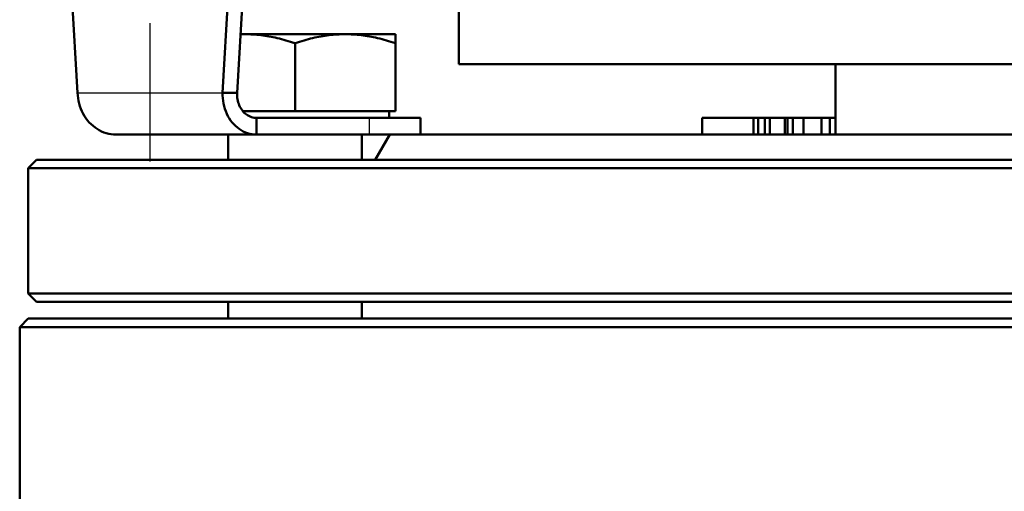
# Model space of a CAD drawing. Header units: millimetres. Extents: x 257 to 2036, y 206 to 1822.
# Tile 31 of 66: x 937 to 1055, y 1486 to 1542. Entities that reach past the tile are written whole.
import ezdxf

# ---------------------------------------------------------------- set-up
doc = ezdxf.new("R2010")
doc.units = ezdxf.units.MM
doc.header["$LTSCALE"] = 7
doc.linetypes.add('CHAIN', pattern=[0.3543, 0.2362, -0.0295, 0.0591, -0.0295])
for name, color, linetype, lineweight in [('Mittelpunktmarkierung(DIN)', 4, 'CHAIN', 25), ('Sichtbare Kanten(DIN)', 7, 'Continuous', 50), ('Sichtbare tangentiale Kanten(DIN)', 3, 'Continuous', 25)]:
    doc.layers.add(name, color=color, linetype=linetype, lineweight=lineweight)

msp = doc.modelspace()

# ---------------------------------------------------------------- linework, layer by layer
at = {"layer": 'Mittelpunktmarkierung(DIN)', "linetype": 'CHAIN', "ltscale": 10.000767}
msp.add_line((952.53, 1525.12), (952.53, 1588.12), dxfattribs=at)
at = {"layer": 'Sichtbare Kanten(DIN)'}
for p, q in [((943.86, 1533.33), (942.56, 1556.05)), ((962.5, 1556.05), (961.2, 1533.33)), ((962.93, 1533.33), (964.23, 1556.05)), ((989.44, 1536.73), (989.44, 1544.35)), ((963.85, 1540.33), (963.33, 1540.33)), ((975.85, 1540.33), (963.85, 1540.33)), ((981.85, 1540.33), (975.85, 1540.33)), ((981.85, 1540.33), (981.85, 1539.26)), ((969.85, 1531.13), (969.85, 1539.26)), ((981.85, 1531.13), (981.85, 1539.26)), ((1057.44, 1536.73), (989.44, 1536.73)), ((1034.44, 1536.73), (1034.44, 1528.33)), ((961.2, 1533.33), (962.93, 1533.33)), ((969.85, 1531.13), (963.62, 1531.13)), ((965.26, 1528.33), (965.26, 1530.33)), ((978.77, 1530.33), (965.26, 1530.33)), ((981.85, 1531.13), (969.85, 1531.13)), ((978.77, 1530.33), (984.85, 1530.33)), ((981.09, 1531.13), (981.09, 1530.33)), ((984.85, 1528.33), (984.85, 1530.33)), ((1024.66, 1530.33), (1018.52, 1530.33)), ((1018.52, 1528.33), (1018.52, 1530.33)), ((1025.23, 1530.33), (1024.66, 1530.33)), ((1024.66, 1528.33), (1024.66, 1530.33)), ((1026.01, 1530.33), (1025.23, 1530.33)), ((1025.23, 1528.33), (1025.23, 1530.33)), ((1026.59, 1530.33), (1026.01, 1530.33)), ((1026.01, 1528.33), (1026.01, 1530.33)), ((1026.59, 1528.33), (1026.59, 1530.33)), ((1028.41, 1530.33), (1026.59, 1530.33)), ((1028.73, 1530.33), (1028.41, 1530.33)), ((1028.41, 1528.33), (1028.41, 1530.33)), ((1029.35, 1530.33), (1028.73, 1530.33)), ((1028.73, 1528.33), (1028.73, 1530.33)), ((1030.64, 1530.33), (1029.35, 1530.33)), ((1029.35, 1528.33), (1029.35, 1530.33)), ((1032.8, 1530.33), (1030.64, 1530.33)), ((1030.64, 1528.33), (1030.64, 1530.33)), ((1033.76, 1530.33), (1032.8, 1530.33)), ((1032.8, 1528.33), (1032.8, 1530.33)), ((1034.44, 1530.33), (1033.76, 1530.33)), ((1033.76, 1528.33), (1033.76, 1530.33)), ((948.45, 1528.33), (965.26, 1528.33)), ((961.85, 1528.33), (961.85, 1525.33)), ((965.26, 1528.33), (978.77, 1528.33)), ((977.85, 1528.33), (977.85, 1525.33)), ((984.85, 1528.33), (978.77, 1528.33)), ((981.17, 1528.33), (979.44, 1525.33)), ((1058.2, 1528.33), (984.85, 1528.33)), ((938.94, 1525.33), (937.94, 1524.33)), ((938.94, 1525.33), (1199.94, 1525.33)), ((937.94, 1509.33), (937.94, 1524.33)), ((1200.94, 1524.33), (937.94, 1524.33)), ((937.94, 1509.33), (1200.94, 1509.33)), ((938.94, 1508.33), (937.94, 1509.33)), ((1199.94, 1508.33), (938.94, 1508.33)), ((961.85, 1508.33), (961.85, 1506.33)), ((977.85, 1508.33), (977.85, 1506.33)), ((937.94, 1506.33), (936.94, 1505.33)), ((1201.94, 1505.33), (936.94, 1505.33)), ((936.94, 1478.33), (936.94, 1505.33)), ((937.94, 1506.33), (1200.94, 1506.33))]:
    msp.add_line(p, q, dxfattribs=at)
at = {"layer": 'Sichtbare Kanten(DIN)', "flags": 128}
for points in [[(963.85, 1540.33), (963.83, 1540.33), (963.81, 1540.33), (963.78, 1540.33), (963.76, 1540.33), (963.74, 1540.33), (963.72, 1540.33), (963.7, 1540.33), (963.68, 1540.33), (963.65, 1540.33), (963.63, 1540.33), (963.61, 1540.33), (963.59, 1540.33), (963.57, 1540.33), (963.55, 1540.32), (963.53, 1540.32), (963.5, 1540.32), (963.48, 1540.32), (963.46, 1540.32), (963.44, 1540.32), (963.42, 1540.32), (963.4, 1540.32), (963.37, 1540.32), (963.35, 1540.32), (963.33, 1540.32)], [(969.85, 1539.26), (969.57, 1539.35), (969.3, 1539.43), (969.03, 1539.51), (968.77, 1539.59), (968.5, 1539.66), (968.25, 1539.73), (967.99, 1539.8), (967.73, 1539.86), (967.48, 1539.92), (967.23, 1539.97), (966.99, 1540.02), (966.74, 1540.06), (966.49, 1540.11), (966.25, 1540.15), (966.01, 1540.18), (965.77, 1540.21), (965.53, 1540.24), (965.29, 1540.26), (965.05, 1540.28), (964.81, 1540.3), (964.57, 1540.31), (964.33, 1540.32), (964.09, 1540.33), (963.85, 1540.33)], [(975.85, 1540.33), (975.61, 1540.33), (975.37, 1540.32), (975.13, 1540.31), (974.89, 1540.3), (974.65, 1540.28), (974.41, 1540.26), (974.17, 1540.24), (973.93, 1540.21), (973.69, 1540.18), (973.45, 1540.15), (973.2, 1540.11), (972.96, 1540.06), (972.71, 1540.02), (972.46, 1539.97), (972.22, 1539.92), (971.96, 1539.86), (971.71, 1539.8), (971.45, 1539.73), (971.19, 1539.66), (970.93, 1539.59), (970.67, 1539.51), (970.4, 1539.43), (970.13, 1539.35), (969.85, 1539.26)], [(981.85, 1539.26), (981.57, 1539.35), (981.3, 1539.43), (981.03, 1539.51), (980.77, 1539.59), (980.5, 1539.66), (980.25, 1539.73), (979.99, 1539.8), (979.73, 1539.86), (979.48, 1539.92), (979.23, 1539.97), (978.99, 1540.02), (978.74, 1540.06), (978.49, 1540.11), (978.25, 1540.15), (978.01, 1540.18), (977.77, 1540.21), (977.53, 1540.24), (977.29, 1540.26), (977.05, 1540.28), (976.81, 1540.3), (976.57, 1540.31), (976.33, 1540.32), (976.09, 1540.33), (975.85, 1540.33)], [(948.45, 1528.33), (948.16, 1528.34), (947.87, 1528.37), (947.58, 1528.42), (947.29, 1528.5), (947.01, 1528.59), (946.73, 1528.71), (946.46, 1528.84), (946.2, 1529), (945.95, 1529.17), (945.71, 1529.36), (945.48, 1529.57), (945.26, 1529.79), (945.05, 1530.03), (944.86, 1530.28), (944.69, 1530.55), (944.53, 1530.83), (944.38, 1531.12), (944.25, 1531.41), (944.14, 1531.72), (944.05, 1532.03), (943.97, 1532.35), (943.92, 1532.68), (943.88, 1533), (943.86, 1533.33)], [(961.2, 1533.33), (961.2, 1533), (961.22, 1532.68), (961.25, 1532.35), (961.3, 1532.03), (961.37, 1531.72), (961.46, 1531.41), (961.57, 1531.12), (961.69, 1530.83), (961.83, 1530.55), (961.98, 1530.28), (962.15, 1530.03), (962.33, 1529.79), (962.53, 1529.57), (962.74, 1529.36), (962.96, 1529.17), (963.19, 1529), (963.43, 1528.84), (963.67, 1528.71), (963.93, 1528.59), (964.19, 1528.5), (964.45, 1528.42), (964.72, 1528.37), (964.99, 1528.34), (965.26, 1528.33)], [(965.26, 1530.33), (965.1, 1530.33), (964.95, 1530.35), (964.79, 1530.39), (964.63, 1530.43), (964.48, 1530.49), (964.34, 1530.56), (964.19, 1530.64), (964.05, 1530.73), (963.92, 1530.83), (963.79, 1530.95), (963.67, 1531.07), (963.56, 1531.21), (963.45, 1531.35), (963.36, 1531.5), (963.27, 1531.66), (963.19, 1531.83), (963.12, 1532), (963.06, 1532.18), (963.01, 1532.36), (962.98, 1532.55), (962.95, 1532.74), (962.93, 1532.94), (962.93, 1533.13), (962.93, 1533.33)]]:
    msp.add_lwpolyline(points, dxfattribs=at)
at = {"layer": 'Sichtbare tangentiale Kanten(DIN)'}
for p, q in [((943.86, 1533.33), (961.2, 1533.33)), ((978.77, 1528.33), (978.77, 1530.33))]:
    msp.add_line(p, q, dxfattribs=at)

doc.saveas('drawing.dxf')
